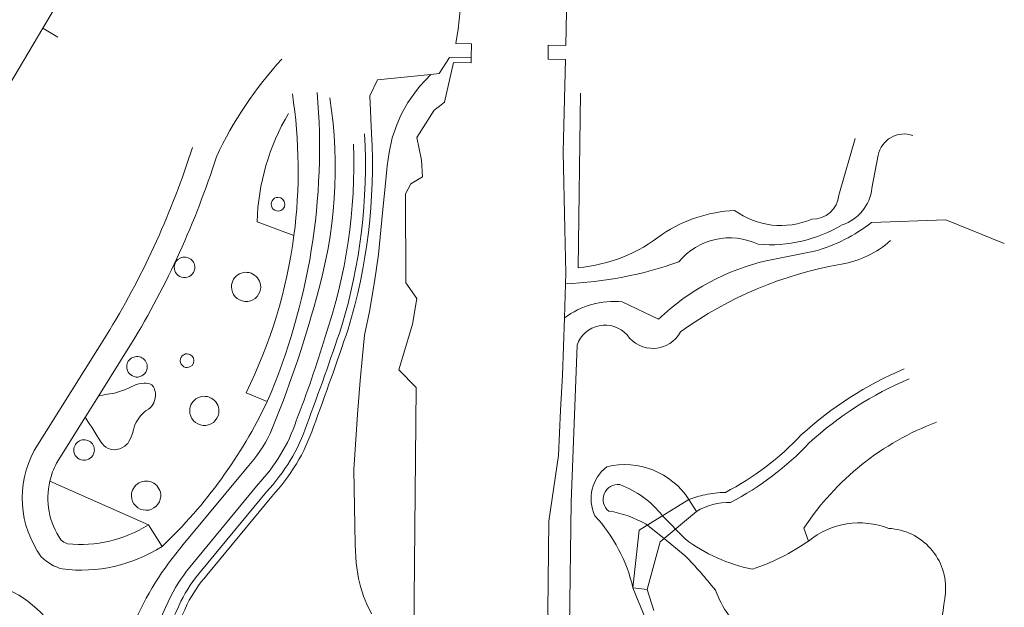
# Model space of a CAD drawing. Extents: x 150256 to 156914, y 461459 to 469481.
# Tile 161 of 256: x 155835 to 155940, y 461960 to 462022. Entities that reach past the tile are written whole.
import ezdxf

# ---------------------------------------------------------------- set-up
doc = ezdxf.new("R2010")
doc.units = 0
doc.header["$LTSCALE"] = 0.75
for name, color, linetype, lineweight in [('B-RO-GR-BEPLANTING_CULTUUR_BODEMBEDEKKER-GV', 251, 'CONTINUOUS', 18), ('B-RO-GR-BEPLANTING_CULTUUR_BOSPLANTSOEN-GV', 251, 'CONTINUOUS', 18), ('B-RO-GR-BEPLANTING_CULTUUR_HEESTERS-GV', 251, 'CONTINUOUS', 18), ('B-RO-GR-BEPLANTING_CULTUUR_VASTE PLANTENVAK-GV', 251, 'CONTINUOUS', 18), ('B-RO-GR-GROENVOORZIENING-GV', 251, 'CONTINUOUS', 18), ('B-RO-GR-HAAG-GV', 251, 'CONTINUOUS', 13), ('B-RO-KW-KUNSTWERK_STEIGER-GV', 251, 'CONTINUOUS', 18), ('B-RO-OG-TERREIN_CULTUURSCHEIDING-GV', 251, 'CONTINUOUS', 18), ('B-RO-OG-WATER_GREPPEL-GV', 251, 'CONTINUOUS', 18), ('B-RO-OG-WATER_MEER-GV', 251, 'CONTINUOUS', 18), ('B-RO-OG-WATER_SLOOT-GV', 251, 'CONTINUOUS', 18), ('B-RO-VH-VERHARDING_ASFALT-GV', 251, 'CONTINUOUS', 18), ('B-RO-VH-VERHARDING_BETONSTRAATSTEEN-GV', 251, 'CONTINUOUS', 18), ('B-RO-VH-VERHARDING_HALFVERHARDING_GRIND-GV', 251, 'CONTINUOUS', 18)]:
    doc.layers.add(name, color=color, linetype=linetype, lineweight=lineweight)

msp = doc.modelspace()

# ---------------------------------------------------------------- linework, layer by layer
at = {"layer": 'B-RO-GR-BEPLANTING_CULTUUR_BODEMBEDEKKER-GV'}
for points in [[(155856.127, 462007.746, -0.0759273), (155863.134, 462018.19)], [(155861.57, 461981.541, 0.1235774), (155866.917, 462014.615)], [(155864.257, 462014.485, -0.0710652), (155864.427, 461999.316)], [(155853.559, 462008.747, -0.0599326), (155844.72, 461989.214)], [(155847.061, 461987.772, 0.059575), (155856.127, 462007.746)], [(155864.427, 461999.316, -0.0826363), (155859.3, 461982.482)], [(155853.81, 461995.732, 1.0552872), (155851.62, 461995.953)], [(155851.62, 461995.953, 0.9493243), (155853.81, 461995.732)], [(155860.85, 461993.572, 1.0743113), (155857.741, 461993.822)], [(155857.741, 461993.822, 0.9308533), (155860.85, 461993.572)], [(155848.72, 461985.064, 1.0865932), (155846.538, 461985.267)], [(155846.538, 461985.267, 0.9206768), (155848.72, 461985.064)], [(155856.38, 461980.298, 1.0743113), (155853.271, 461980.548)], [(155853.271, 461980.548, 0.9308533), (155856.38, 461980.298)], [(155843.054, 461976.137, 1.0870636), (155840.871, 461976.36)], [(155836.645, 461976.302, 0.2882545), (155837.392, 461964.92)], [(155840.871, 461976.36, 0.9202827), (155843.054, 461976.137)], [(155838.315, 461973.022, -0.0636066), (155839.026, 461974.923)], [(155839.487, 461966.721, -0.2100892), (155838.315, 461973.022)], [(155850.173, 461971.402, 1.0249163), (155847.042, 461971.445)], [(155847.042, 461971.445, 0.9757225), (155850.173, 461971.402)], [(155848.857, 461968.347, -0.1698083), (155840.188, 461966.317)], [(155840.188, 461966.317, -0.0947456), (155839.487, 461966.721)], [(155839.637, 461963.612, 0.1739865), (155850.333, 461966.027)], [(155837.392, 461964.92, 0.1357765), (155839.637, 461963.612)]]:
    msp.add_lwpolyline(points, format="xyb", dxfattribs=at)
for points in [[(155844.72, 461989.214), (155836.645, 461976.302)], [(155839.026, 461974.923), (155842.128, 461979.883), (155843.517, 461982.104), (155847.061, 461987.772)], [(155859.3, 461982.482), (155861.57, 461981.541)], [(155850.333, 461966.027), (155848.857, 461968.347)]]:
    msp.add_lwpolyline(points, dxfattribs=at)
at = {"layer": 'B-RO-GR-BEPLANTING_CULTUUR_BOSPLANTSOEN-GV'}
for points in [[(155928.267, 461998.761, -0.1374657), (155923.015, 461996.229)], [(155923.015, 461996.229, 0.1140908), (155905.793, 461989.004)], [(155900.067, 461988.669, 0.573894), (155894.733, 461987.576)], [(155905.793, 461989.004, -0.5611249), (155900.067, 461988.669)], [(155918.72, 461977.962, -0.0858177), (155929.71, 461985.021)], [(155910.591, 461971.807, 0.084836), (155918.72, 461977.962)], [(155897.9, 461974.557, -0.3189401), (155906.681, 461971.058)], [(155896.642, 461969.304, -0.3514577), (155897.9, 461974.557)], [(155908.417, 461971.554, -0.0473788), (155910.591, 461971.807)], [(155906.681, 461971.058, -0.0266281), (155908.417, 461971.554)], [(155900.707, 461961.593, 0.1282385), (155896.642, 461969.304)]]:
    msp.add_lwpolyline(points, format="xyb", dxfattribs=at)
for points in [[(155894.733, 461987.576), (155894.088, 461970.767), (155893.896, 461957.432)], [(155902.089, 461958.206), (155900.707, 461961.593)]]:
    msp.add_lwpolyline(points, dxfattribs=at)
at = {"layer": 'B-RO-GR-BEPLANTING_CULTUUR_HEESTERS-GV'}
msp.add_lwpolyline([(155842.128, 461979.883), (155842.171, 461979.759), (155842.252, 461979.589), (155842.369, 461979.389), (155842.576, 461979.082), (155842.789, 461978.777), (155843.022, 461978.428), (155843.351, 461977.885), (155843.505, 461977.63), (155843.764, 461977.234), (155843.91, 461977.04), (155844.082, 461976.846), (155844.306, 461976.653), (155844.544, 461976.511), (155844.786, 461976.421), (155844.957, 461976.386), (155845.197, 461976.37), (155845.393, 461976.384), (155845.598, 461976.422), (155845.788, 461976.477), (155846.012, 461976.571), (155846.315, 461976.756), (155846.51, 461976.922), (155846.636, 461977.058), (155846.771, 461977.243), (155846.91, 461977.501), (155847.013, 461977.752), (155847.136, 461978.128), (155847.245, 461978.515), (155847.374, 461978.92), (155847.555, 461979.324), (155847.708, 461979.578), (155847.909, 461979.852), (155848.058, 461980.031), (155848.22, 461980.209), (155848.436, 461980.418), (155848.623, 461980.57), (155848.868, 461980.727), (155849.008, 461980.836), (155849.177, 461981.019), (155849.328, 461981.224), (155849.418, 461981.383), (155849.523, 461981.643), (155849.594, 461981.91), (155849.628, 461982.163), (155849.629, 461982.318), (155849.615, 461982.461), (155849.579, 461982.625), (155849.516, 461982.828), (155849.464, 461982.96), (155849.397, 461983.096), (155849.307, 461983.225), (155849.219, 461983.312), (155849.064, 461983.409), (155848.861, 461983.473), (155848.605, 461983.502), (155848.415, 461983.501), (155848.1, 461983.478), (155847.843, 461983.438), (155847.674, 461983.394), (155847.49, 461983.328), (155847.249, 461983.216), (155847.002, 461983.095), (155846.718, 461982.964), (155846.388, 461982.824), (155845.773, 461982.601), (155845.22, 461982.45), (155844.48, 461982.308), (155843.771, 461982.176), (155843.517, 461982.104)], close=True, dxfattribs=at)
for points in [[(155838.315, 461973.022, 0.2100892), (155839.487, 461966.721)], [(155840.188, 461966.317, 0.1698083), (155848.857, 461968.347)], [(155839.487, 461966.721, 0.0947456), (155840.188, 461966.317)]]:
    msp.add_lwpolyline(points, format="xyb", dxfattribs=at)
msp.add_lwpolyline([(155848.857, 461968.347), (155838.315, 461973.022)], dxfattribs=at)
at = {"layer": 'B-RO-GR-BEPLANTING_CULTUUR_VASTE PLANTENVAK-GV'}
for points in [[(155862.737, 462003.393, 1.0278944), (155862.746, 462001.923)], [(155862.746, 462001.923, 0.9721059), (155862.737, 462003.393)], [(155853.011, 461986.648, 1.0278944), (155853.02, 461985.178)], [(155853.02, 461985.178, 0.9721059), (155853.011, 461986.648)]]:
    msp.add_lwpolyline(points, format="xyb", dxfattribs=at)
at = {"layer": 'B-RO-GR-GROENVOORZIENING-GV'}
for points in [[(155895.105, 462014.557), (155894.847, 461995.867)], [(155922.741, 462003.641), (155924.484, 462009.705)], [(155861.488, 461971.882), (155854.536, 461963.434)], [(155855.108, 461962.949), (155862.05, 461971.386)]]:
    msp.add_lwpolyline(points, dxfattribs=at)
for points in [[(155871.992, 462010.182, -0.087253), (155869.513, 461989.517)], [(155870.231, 461989.3, 0.0871943), (155872.741, 462010.219)], [(155919.828, 462001.063, 0.3961061), (155922.741, 462003.641)], [(155903.858, 461999.47, -0.132855), (155911.566, 462001.998)], [(155911.566, 462001.998, 0.2659077), (155919.828, 462001.063)], [(155894.847, 461995.867, 0.14728), (155903.858, 461999.47)], [(155869.513, 461989.517, -0.007473), (155865.807, 461979.065)], [(155866.514, 461978.815, 0.0075644), (155870.231, 461989.3)], [(155865.807, 461979.065, -0.1084875), (155861.488, 461971.882)], [(155862.05, 461971.386, 0.1082177), (155866.514, 461978.815)], [(155854.536, 461963.434, 0.0609926), (155852.329, 461960.167)], [(155853.005, 461959.842, -0.0609908), (155855.108, 461962.949)], [(155852.329, 461960.167, 0.0032723), (155848.074, 461950.548)], [(155848.778, 461950.288, -0.0032557), (155853.005, 461959.842)]]:
    msp.add_lwpolyline(points, format="xyb", dxfattribs=at)
at = {"layer": 'B-RO-GR-HAAG-GV'}
for points in [[(155871.992, 462010.182, -0.087253), (155869.513, 461989.517)], [(155870.231, 461989.3, 0.0871943), (155872.741, 462010.219)], [(155869.513, 461989.517, -0.007473), (155865.807, 461979.065)], [(155866.514, 461978.815, 0.0075644), (155870.231, 461989.3)], [(155865.807, 461979.065, -0.1084875), (155861.488, 461971.882)], [(155862.05, 461971.386, 0.1082177), (155866.514, 461978.815)], [(155854.536, 461963.434, 0.0609926), (155852.329, 461960.167)], [(155853.005, 461959.842, -0.0609908), (155855.108, 461962.949)], [(155852.329, 461960.167, 0.0032723), (155848.074, 461950.548)], [(155848.778, 461950.288, -0.0032557), (155853.005, 461959.842)]]:
    msp.add_lwpolyline(points, format="xyb", dxfattribs=at)
for points in [[(155861.488, 461971.882), (155854.536, 461963.434)], [(155855.108, 461962.949), (155862.05, 461971.386)]]:
    msp.add_lwpolyline(points, dxfattribs=at)
at = {"layer": 'B-RO-KW-KUNSTWERK_STEIGER-GV'}
msp.add_lwpolyline([(155907.487, 461969.764), (155906.681, 461971.058), (155901.377, 461967.755), (155900.707, 461961.593), (155902.22, 461961.428), (155903.61, 461966.516)], close=True, dxfattribs=at)
at = {"layer": 'B-RO-OG-TERREIN_CULTUURSCHEIDING-GV'}
for points in [[(155839.173, 462020.529), (155837.544, 462021.502), (155824.085, 461998.794), (155828.283, 461996.471)], [(155872.735, 461958.805), (155872.228, 461959.833), (155871.886, 461960.713), (155871.559, 461961.723), (155871.332, 461962.598), (155871.076, 461964.231), (155870.977, 461966.236), (155870.847, 461974.243), (155871.242, 461980.134), (155871.517, 461983.774), (155871.768, 461986.443), (155871.97, 461988.635), (155872.509, 461991.165), (155873.035, 461994.339), (155873.477, 461997.284), (155873.896, 462001.75), (155874.249, 462005.233), (155874.398, 462006.773), (155874.615, 462008.196), (155874.947, 462009.754), (155875.427, 462011.155), (155875.897, 462012.262), (155876.608, 462013.561), (155877.648, 462014.984), (155877.901, 462015.291), (155879.06, 462016.557), (155873.376, 462015.964), (155872.564, 462014.272), (155872.741, 462010.219)], [(155860.49, 462000.771), (155864.427, 461999.316)], [(155864.427, 461999.316), (155860.49, 462000.771)], [(155836.645, 461976.302), (155844.72, 461989.214)], [(155847.061, 461987.772), (155843.517, 461982.104), (155843.771, 461982.176), (155844.48, 461982.308), (155845.22, 461982.45), (155845.773, 461982.601), (155846.388, 461982.824), (155846.718, 461982.964), (155847.002, 461983.095), (155847.249, 461983.216), (155847.49, 461983.328), (155847.674, 461983.394), (155847.843, 461983.438), (155848.1, 461983.478), (155848.415, 461983.501), (155848.605, 461983.502), (155848.861, 461983.473), (155849.064, 461983.409), (155849.219, 461983.312), (155849.307, 461983.225), (155849.397, 461983.096), (155849.464, 461982.96), (155849.516, 461982.828), (155849.579, 461982.625), (155849.615, 461982.461), (155849.629, 461982.318), (155849.628, 461982.163), (155849.594, 461981.91), (155849.523, 461981.643), (155849.418, 461981.383), (155849.328, 461981.224), (155849.177, 461981.019), (155849.008, 461980.836), (155848.868, 461980.727), (155848.623, 461980.57), (155848.436, 461980.418), (155848.22, 461980.209), (155848.058, 461980.031), (155847.909, 461979.852), (155847.708, 461979.578), (155847.555, 461979.324), (155847.374, 461978.92), (155847.245, 461978.515), (155847.136, 461978.128), (155847.013, 461977.752), (155846.91, 461977.501), (155846.771, 461977.243), (155846.636, 461977.058), (155846.51, 461976.922), (155846.315, 461976.756), (155846.012, 461976.571), (155845.788, 461976.477), (155845.598, 461976.422), (155845.393, 461976.384), (155845.197, 461976.37), (155844.957, 461976.386), (155844.786, 461976.421), (155844.544, 461976.511), (155844.306, 461976.653), (155844.082, 461976.846), (155843.91, 461977.04), (155843.764, 461977.234), (155843.505, 461977.63), (155843.351, 461977.885), (155843.022, 461978.428), (155842.789, 461978.777), (155842.576, 461979.082), (155842.369, 461979.389), (155842.252, 461979.589), (155842.171, 461979.759), (155842.128, 461979.883), (155839.026, 461974.923)], [(155861.57, 461981.541), (155859.3, 461982.482)], [(155852.586, 461966.224), (155859.429, 461974.487)], [(155838.315, 461973.022), (155848.857, 461968.347)], [(155860.588, 461972.678), (155853.619, 461964.209)], [(155854.536, 461963.434), (155861.488, 461971.882)], [(155862.05, 461971.386), (155855.108, 461962.949)], [(155848.857, 461968.347), (155850.333, 461966.027)]]:
    msp.add_lwpolyline(points, dxfattribs=at)
for points in [[(155863.134, 462018.19, 0.0759273), (155856.127, 462007.746)], [(155866.917, 462014.615, -0.1235774), (155861.57, 461981.541)], [(155864.427, 461999.316, 0.0710652), (155864.257, 462014.485)], [(155866.837, 461992.648, 0.1098312), (155868.272, 462014.035)], [(155863.856, 462012.381, 0.1281791), (155860.49, 462000.771)], [(155860.49, 462000.771, -0.1281791), (155863.856, 462012.381)], [(155869.513, 461989.517, 0.087253), (155871.992, 462010.182)], [(155872.741, 462010.219, -0.0871943), (155870.231, 461989.3)], [(155844.72, 461989.214, 0.0599326), (155853.559, 462008.747)], [(155870.788, 462009.088, -0.0927671), (155867.765, 461988.464)], [(155856.127, 462007.746, -0.059575), (155847.061, 461987.772)], [(155862.746, 462001.923, -1.0278944), (155862.737, 462003.393)], [(155862.737, 462003.393, -0.9721059), (155862.746, 462001.923)], [(155859.3, 461982.482, 0.0826363), (155864.427, 461999.316)], [(155851.62, 461995.953, -1.0552872), (155853.81, 461995.732)], [(155853.81, 461995.732, -0.9493243), (155851.62, 461995.953)], [(155857.741, 461993.822, -1.0743113), (155860.85, 461993.572)], [(155860.85, 461993.572, -0.9308533), (155857.741, 461993.822)], [(155861.893, 461978.113, 0.0321942), (155866.837, 461992.648)], [(155865.807, 461979.065, 0.007473), (155869.513, 461989.517)], [(155867.765, 461988.464, -0.0190289), (155864.678, 461979.473)], [(155870.231, 461989.3, -0.0075644), (155866.514, 461978.815)], [(155846.538, 461985.267, -1.0865932), (155848.72, 461985.064)], [(155853.02, 461985.178, -1.0278944), (155853.011, 461986.648)], [(155853.011, 461986.648, -0.9721059), (155853.02, 461985.178)], [(155848.72, 461985.064, -0.9206768), (155846.538, 461985.267)], [(155853.271, 461980.548, -1.0743113), (155856.38, 461980.298)], [(155861.57, 461981.541, -0.0916177), (155850.333, 461966.027)], [(155850.333, 461966.027, 0.0916177), (155861.57, 461981.541)], [(155856.38, 461980.298, -0.9308533), (155853.271, 461980.548)], [(155864.678, 461979.473, -0.1095688), (155860.588, 461972.678)], [(155861.488, 461971.882, 0.1084875), (155865.807, 461979.065)], [(155859.429, 461974.487, 0.0666828), (155861.893, 461978.113)], [(155866.514, 461978.815, -0.1082177), (155862.05, 461971.386)], [(155840.871, 461976.36, -1.0870636), (155843.054, 461976.137)], [(155837.392, 461964.92, -0.2882545), (155836.645, 461976.302)], [(155843.054, 461976.137, -0.9202827), (155840.871, 461976.36)], [(155839.026, 461974.923, 0.0636066), (155838.315, 461973.022)], [(155847.042, 461971.445, -1.0249163), (155850.173, 461971.402)], [(155850.173, 461971.402, -0.9757225), (155847.042, 461971.445)], [(155850.333, 461966.027, -0.1739865), (155839.637, 461963.612)], [(155847.253, 461957.6, -0.0780289), (155852.586, 461966.224)], [(155839.637, 461963.612, -0.1357765), (155837.392, 461964.92)], [(155853.619, 461964.209, 0.0610354), (155851.25, 461960.693)], [(155852.329, 461960.167, -0.0609926), (155854.536, 461963.434)], [(155831.05, 461962.316, -0.4160023), (155840.692, 461947.797)], [(155840.692, 461947.797, 0.4160023), (155831.05, 461962.316)], [(155855.108, 461962.949, 0.0609908), (155853.005, 461959.842)], [(155851.25, 461960.693, 0.0170717), (155847.057, 461950.808)], [(155848.074, 461950.548, -0.0032723), (155852.329, 461960.167)], [(155853.005, 461959.842, 0.0032557), (155848.778, 461950.288)]]:
    msp.add_lwpolyline(points, format="xyb", dxfattribs=at)
at = {"layer": 'B-RO-OG-WATER_GREPPEL-GV'}
for points in [[(155930.648, 462010.022, 0.4545614), (155926.948, 462007.914)], [(155926.267, 462004.365, -0.2949877), (155923.092, 462000.462)], [(155923.092, 462000.462, -0.1571034), (155914.118, 461998.37)], [(155920.131, 461997.629, 0.0981982), (155926.243, 462000.721)], [(155914.118, 461998.37, 0.343084), (155905.607, 461996.484)], [(155905.607, 461996.484, -0.0742873), (155893.49, 461994.138)], [(155903.447, 461990.359, -0.1357831), (155915.135, 461996.648)], [(155893.365, 461990.482, -0.1896288), (155899.566, 461992.198)], [(155933.186, 461979.321, 0.159331), (155918.993, 461967.975)], [(155919.485, 461966.603, -0.2703605), (155928.07, 461967.952)], [(155928.07, 461967.952, -0.4220476), (155934.139, 461961.065)], [(155934.139, 461961.065, -0.1045825), (155927.808, 461941.913)]]:
    msp.add_lwpolyline(points, format="xyb", dxfattribs=at)
for points in [[(155926.948, 462007.914), (155926.267, 462004.365)], [(155926.243, 462000.721), (155934.175, 462001.005), (155940.44, 461998.452)], [(155915.135, 461996.648), (155920.131, 461997.629)], [(155893.49, 461994.138), (155893.365, 461990.482)], [(155899.566, 461992.198), (155903.447, 461990.359)], [(155918.993, 461967.975), (155919.485, 461966.603)]]:
    msp.add_lwpolyline(points, dxfattribs=at)
at = {"layer": 'B-RO-OG-WATER_MEER-GV'}
for points in [[(155899.282, 461972.642, 0.7527097), (155898.114, 461969.807)], [(155903.858, 461969.288, 0.1455266), (155899.282, 461972.642)], [(155898.114, 461969.807, -0.092901), (155902.119, 461968.399)], [(155928.07, 461967.952, 0.2703605), (155919.485, 461966.603)], [(155934.139, 461961.065, 0.4220476), (155928.07, 461967.952)], [(155913.48, 461963.601, -0.1131896), (155906.282, 461966.822)], [(155919.485, 461966.603, -0.0772049), (155913.48, 461963.601)], [(155906.307, 461965.028, -0.0201439), (155909.523, 461961.345)], [(155909.523, 461961.345, 0.1211249), (155912.894, 461956.451)], [(155927.808, 461941.913, 0.1045825), (155934.139, 461961.065)]]:
    msp.add_lwpolyline(points, format="xyb", dxfattribs=at)
for points in [[(155902.119, 461968.399), (155904.026, 461966.864), (155906.307, 461965.028)], [(155906.282, 461966.822), (155903.858, 461969.288)]]:
    msp.add_lwpolyline(points, dxfattribs=at)
at = {"layer": 'B-RO-OG-WATER_SLOOT-GV'}
for points in [[(155896.58, 461910.081), (155896.106, 461912.348), (155895.401, 461915.719), (155895.325, 461916.332), (155893.748, 461929.099), (155892.667, 461939.743), (155891.604, 461959.042), (155891.703, 461968.735), (155892.723, 461975.755), (155892.967, 461980.61), (155893.155, 461984.356), (155893.365, 461990.482), (155893.49, 461994.138), (155893.529, 461995.271), (155893.424, 462000), (155893.24, 462008.281), (155893.476, 462018.153), (155891.623, 462018.187), (155891.629, 462019.676), (155893.512, 462019.641), (155893.643, 462025.147)], [(155882.229, 462023.411), (155881.995, 462021.402), (155881.738, 462019.859), (155883.43, 462019.828), (155883.403, 462018.337), (155883.393, 462017.815), (155881.513, 462017.816), (155880.534, 462013.596), (155880.006, 462013.176), (155879.442, 462012.728), (155877.591, 462009.797), (155878.067, 462007.362), (155878.179, 462005.598), (155876.947, 462004.843), (155876.362, 462003.784), (155876.405, 461994.251), (155877.567, 461992.554), (155877.12, 461989.831), (155875.645, 461984.919), (155877.509, 461983.044), (155877.177, 461949.085)], [(155877.177, 461949.085), (155877.509, 461983.044), (155875.645, 461984.919), (155877.12, 461989.831), (155877.567, 461992.554), (155876.405, 461994.251), (155876.362, 462003.784), (155876.947, 462004.843), (155878.179, 462005.598), (155878.067, 462007.362), (155877.591, 462009.797), (155879.442, 462012.728), (155880.006, 462013.176), (155880.534, 462013.596), (155881.513, 462017.816), (155883.393, 462017.815), (155883.403, 462018.337), (155881.08, 462018.38), (155879.969, 462016.652), (155879.06, 462016.557), (155877.901, 462015.291), (155877.648, 462014.984), (155876.608, 462013.561), (155875.897, 462012.262), (155875.427, 462011.155), (155874.947, 462009.754), (155874.615, 462008.196), (155874.398, 462006.773), (155874.249, 462005.233), (155873.896, 462001.75), (155873.477, 461997.284), (155873.035, 461994.339), (155872.509, 461991.165), (155871.97, 461988.635), (155871.768, 461986.443), (155871.517, 461983.774), (155871.242, 461980.134), (155870.847, 461974.243), (155870.977, 461966.236), (155871.076, 461964.231), (155871.332, 461962.598), (155871.559, 461961.723), (155871.886, 461960.713), (155872.228, 461959.833), (155872.735, 461958.805)], [(155893.476, 462018.153), (155893.24, 462008.281), (155893.424, 462000), (155893.529, 461995.271), (155893.49, 461994.138)], [(155894.847, 461995.867), (155895.105, 462014.557)], [(155924.484, 462009.705), (155922.741, 462003.641)], [(155926.267, 462004.365), (155926.948, 462007.914)], [(155940.44, 461998.452), (155934.175, 462001.005), (155926.243, 462000.721)], [(155920.131, 461997.629), (155915.135, 461996.648)], [(155903.447, 461990.359), (155899.566, 461992.198)], [(155893.365, 461990.482), (155893.155, 461984.356), (155892.967, 461980.61), (155892.723, 461975.755), (155891.703, 461968.735), (155891.604, 461959.042), (155892.667, 461939.743), (155893.748, 461929.099), (155895.325, 461916.332), (155895.401, 461915.719), (155896.106, 461912.348)], [(155893.896, 461957.432), (155894.088, 461970.767), (155894.733, 461987.576)], [(155907.487, 461969.764), (155906.681, 461971.058)], [(155900.707, 461961.593), (155902.22, 461961.428), (155903.61, 461966.516), (155904.026, 461966.864), (155902.119, 461968.399)], [(155903.858, 461969.288), (155906.282, 461966.822)], [(155919.485, 461966.603), (155918.993, 461967.975)], [(155906.307, 461965.028), (155904.026, 461966.864), (155903.61, 461966.516), (155902.22, 461961.428), (155902.924, 461959.17)]]:
    msp.add_lwpolyline(points, dxfattribs=at)
for points in [[(155926.948, 462007.914, -0.4545614), (155930.648, 462010.022)], [(155923.092, 462000.462, 0.2949877), (155926.267, 462004.365)], [(155922.741, 462003.641, -0.3961061), (155919.828, 462001.063)], [(155911.566, 462001.998, 0.132855), (155903.858, 461999.47)], [(155919.828, 462001.063, -0.2659077), (155911.566, 462001.998)], [(155914.118, 461998.37, 0.1571034), (155923.092, 462000.462)], [(155926.243, 462000.721, -0.0981982), (155920.131, 461997.629)], [(155903.858, 461999.47, -0.14728), (155894.847, 461995.867)], [(155905.607, 461996.484, -0.343084), (155914.118, 461998.37)], [(155923.015, 461996.229, 0.1374657), (155928.267, 461998.761)], [(155893.49, 461994.138, 0.0742873), (155905.607, 461996.484)], [(155915.135, 461996.648, 0.1357831), (155903.447, 461990.359)], [(155905.793, 461989.004, -0.1140908), (155923.015, 461996.229)], [(155899.566, 461992.198, 0.1896288), (155893.365, 461990.482)], [(155894.733, 461987.576, -0.573894), (155900.067, 461988.669)], [(155900.067, 461988.669, 0.5611249), (155905.793, 461989.004)], [(155930.277, 461983.958, 0.0861883), (155919.564, 461977.107)], [(155918.993, 461967.975, -0.159331), (155933.186, 461979.321)], [(155919.564, 461977.107, -0.084472), (155911.144, 461970.742)], [(155906.681, 461971.058, 0.3189401), (155897.9, 461974.557)], [(155897.9, 461974.557, 0.3514577), (155896.642, 461969.304)], [(155898.114, 461969.807, -0.7527097), (155899.282, 461972.642)], [(155899.282, 461972.642, -0.1455266), (155903.858, 461969.288)], [(155911.144, 461970.742, 0.1416782), (155907.487, 461969.764)], [(155902.119, 461968.399, 0.092901), (155898.114, 461969.807)], [(155896.642, 461969.304, -0.1282385), (155900.707, 461961.593)], [(155906.282, 461966.822, 0.1131896), (155913.48, 461963.601)], [(155913.48, 461963.601, 0.0772049), (155919.485, 461966.603)], [(155909.523, 461961.345, 0.0201439), (155906.307, 461965.028)], [(155912.894, 461956.451, -0.1211249), (155909.523, 461961.345)]]:
    msp.add_lwpolyline(points, format="xyb", dxfattribs=at)
at = {"layer": 'B-RO-VH-VERHARDING_ASFALT-GV'}
for points in [[(155868.272, 462014.035, -0.1098312), (155866.837, 461992.648)], [(155867.765, 461988.464, 0.0927671), (155870.788, 462009.088)], [(155866.837, 461992.648, -0.0321942), (155861.893, 461978.113)], [(155864.678, 461979.473, 0.0190289), (155867.765, 461988.464)], [(155860.588, 461972.678, 0.1095688), (155864.678, 461979.473)], [(155861.893, 461978.113, -0.0666828), (155859.429, 461974.487)], [(155852.586, 461966.224, 0.0780289), (155847.253, 461957.6)], [(155851.25, 461960.693, -0.0610354), (155853.619, 461964.209)], [(155847.057, 461950.808, -0.0170717), (155851.25, 461960.693)]]:
    msp.add_lwpolyline(points, format="xyb", dxfattribs=at)
for points in [[(155859.429, 461974.487), (155852.586, 461966.224)], [(155853.619, 461964.209), (155860.588, 461972.678)]]:
    msp.add_lwpolyline(points, dxfattribs=at)
at = {"layer": 'B-RO-VH-VERHARDING_BETONSTRAATSTEEN-GV'}
msp.add_lwpolyline([(155811.82, 461989.123), (155816.646, 461986.257), (155824.085, 461998.794), (155837.544, 462021.502), (155841.299, 462027.819), (155836.458, 462030.674)], close=True, dxfattribs=at)
at = {"layer": 'B-RO-VH-VERHARDING_HALFVERHARDING_GRIND-GV'}
for points in [[(155929.71, 461985.021, 0.0858177), (155918.72, 461977.962)], [(155919.564, 461977.107, -0.0861883), (155930.277, 461983.958)], [(155918.72, 461977.962, -0.084836), (155910.591, 461971.807)], [(155911.144, 461970.742, 0.084472), (155919.564, 461977.107)], [(155910.591, 461971.807, 0.0473788), (155908.417, 461971.554)], [(155908.417, 461971.554, 0.0266281), (155906.681, 461971.058)], [(155907.487, 461969.764, -0.1416782), (155911.144, 461970.742)]]:
    msp.add_lwpolyline(points, format="xyb", dxfattribs=at)
for points in [[(155906.681, 461971.058), (155907.487, 461969.764)], [(155902.924, 461959.17), (155902.22, 461961.428), (155900.707, 461961.593), (155902.089, 461958.206)]]:
    msp.add_lwpolyline(points, dxfattribs=at)

doc.saveas('drawing.dxf')
